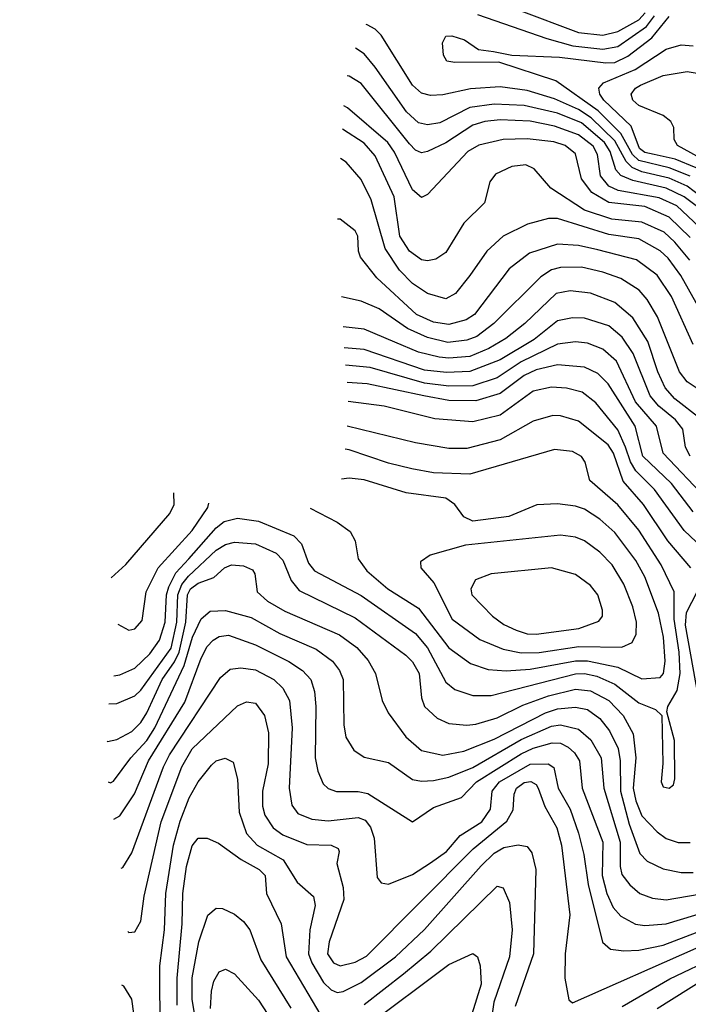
# Model space of a CAD drawing. Extents: x 997026 to 1115308, y 536381 to 619039.
# Tile 156 of 256: x 1013144 to 1015358, y 588598 to 591862. Entities that reach past the tile are written whole.
import ezdxf

# ---------------------------------------------------------------- set-up
doc = ezdxf.new("R2010")
doc.units = 0

msp = doc.modelspace()

# ---------------------------------------------------------------- linework, layer by layer
at = {"layer": '0CON20XD'}
for points in [[(1014795.4, 591895.4), (1014995, 591820), (1015075, 591810.5), (1015125, 591823.6), (1015195, 591862.1), (1015215.5, 591884.5)], [(1015365, 591343), (1015295, 591371.2), (1015195, 591395.1), (1015173.5, 591415), (1015134.8, 591484.8), (1015059.6, 591559.6), (1014919.2, 591659.2), (1014731.3, 591721.3), (1014585, 591720), (1014558.8, 591725), (1014548, 591745), (1014544.2, 591785), (1014555, 591808), (1014575, 591808.6), (1014616.7, 591795), (1014663, 591763), (1014713.6, 591756.4), (1014774.4, 591744.4), (1014931.5, 591738.5), (1015085, 591719.1), (1015115, 591720.8), (1015158.4, 591741.6), (1015237.6, 591802.4), (1015295, 591872.5)], [(1014659.9, 591879.9), (1014889.8, 591799.8), (1014976, 591776), (1015075, 591764), (1015125, 591772.9), (1015220.5, 591839.5), (1015246.7, 591875)], [(1015401.5, 591275), (1015355, 591309.8), (1015295, 591336.7), (1015205, 591357.4), (1015172.3, 591372.3), (1015152.3, 591392.3), (1015115, 591461), (1015037, 591537), (1014995, 591564.5), (1014915, 591599.8), (1014825, 591627), (1014735, 591639.2), (1014636.9, 591633.1), (1014545, 591612.9), (1014505, 591611.4), (1014475, 591618.2), (1014445, 591645.4), (1014340.9, 591810.9), (1014321.1, 591831.1), (1014295.2, 591845.2), (1014290.9, 591846.8)], [(1015385, 591244.6), (1015345.2, 591275), (1015285, 591303.8), (1015175, 591329.4), (1015135, 591346.2), (1015118.4, 591365), (1015100.1, 591425), (1015080.5, 591455), (1015005, 591519.8), (1014925, 591552.5), (1014815, 591577.6), (1014715, 591581.8), (1014635, 591570.7), (1014535, 591520), (1014495, 591513.9), (1014465, 591520.5), (1014425, 591556.2), (1014321.7, 591705), (1014285, 591749.3), (1014255.6, 591767.5)], [(1015385, 591370.7), (1015315, 591400.1), (1015245, 591415.7), (1015215, 591422.3), (1015196.5, 591435), (1015169.1, 591509.1), (1015078.5, 591595), (1015065.6, 591615), (1015061.9, 591635), (1015077.5, 591652.5), (1015182.4, 591697.6), (1015285, 591764.8), (1015335, 591779.3), (1015375, 591775.2)], [(1015420.7, 591390.7), (1015323.2, 591445), (1015311.5, 591465), (1015310.4, 591505), (1015300.9, 591525), (1015275, 591544.1), (1015195, 591578.2), (1015174.7, 591595), (1015169.3, 591615), (1015184, 591635), (1015200, 591645), (1015275, 591677.2), (1015355, 591690.8), (1015395, 591683.4)], [(1015394, 591175), (1015320.6, 591245), (1015261.9, 591271.9), (1015126.4, 591296.4), (1015095, 591310.6), (1015068.1, 591345), (1015057.2, 591415), (1015043.2, 591443.2), (1014995, 591480.1), (1014915, 591509.6), (1014835, 591526.2), (1014735, 591530.7), (1014685, 591524.8), (1014645, 591512.8), (1014555, 591453.6), (1014495, 591424.7), (1014475, 591420.9), (1014455, 591430), (1014435, 591450.2), (1014275, 591651.2), (1014235, 591674.7), (1014228.4, 591676.2)], [(1015365, 591140.2), (1015295, 591207.8), (1015215, 591242.5), (1015095, 591255.7), (1015039.1, 591289.1), (1015005.2, 591335), (1014985, 591417.8), (1014950.8, 591445), (1014912.8, 591457.2), (1014825, 591467.1), (1014745, 591464.8), (1014665, 591446), (1014628.2, 591425), (1014495, 591282.9), (1014475, 591272.7), (1014445, 591297.9), (1014385, 591422.8), (1014363, 591455), (1014229.5, 591569.5), (1014217.7, 591576.5)], [(1015363.3, 591065), (1015314.1, 591125), (1015278, 591158), (1015205, 591191.5), (1015105, 591201.4), (1015015, 591230.6), (1014903.2, 591303.2), (1014848.1, 591368.1), (1014820.6, 591380.6), (1014774, 591375), (1014719.8, 591350.2), (1014700.6, 591325), (1014683.1, 591255), (1014615, 591187.1), (1014555, 591090.5), (1014522, 591068), (1014495, 591062.5), (1014475, 591065.8), (1014435, 591094.7), (1014402.5, 591145), (1014383.8, 591275), (1014320.7, 591410.7), (1014285, 591453), (1014212.5, 591498.8)], [(1015420, 590860), (1015333.9, 591013.9), (1015291.4, 591071.4), (1015265, 591096.3), (1015195, 591135.5), (1015095, 591149.9), (1014925, 591202.8), (1014895, 591203.3), (1014826.1, 591183.9), (1014745.2, 591144.8), (1014691.6, 591095), (1014635, 591013.6), (1014587.5, 590955), (1014555, 590936.5), (1014495, 590954.2), (1014445, 590987.3), (1014402.2, 591032.2), (1014353.9, 591103.9), (1014307.7, 591265), (1014275, 591332.5), (1014225, 591389.6), (1014206.3, 591401.5)], [(1015375, 590785.5), (1015303.2, 590945), (1015254.9, 591014.9), (1015186.5, 591066.6), (1015059.2, 591099.2), (1014995, 591113.1), (1014925, 591118.5), (1014832, 591088), (1014765, 591036.1), (1014650.8, 590885), (1014622.6, 590867.4), (1014565, 590851.2), (1014515, 590859.6), (1014458.6, 590885), (1014326.7, 591006.7), (1014272.7, 591075), (1014265.5, 591095), (1014263.3, 591145), (1014255, 591162.5), (1014205, 591200.5), (1014196.8, 591200.8)], [(1015395, 590634.8), (1015355, 590662.1), (1015329, 590695), (1015256.9, 590876.9), (1015221.9, 590935), (1015195.7, 590965.7), (1015135, 591003.9), (1015075, 591025.6), (1015005, 591041.7), (1014935, 591041), (1014905, 591032.4), (1014869.9, 591010.1), (1014714.7, 590855.3), (1014657.7, 590812.3), (1014625, 590799.2), (1014561.8, 590791.8), (1014495, 590808.9), (1014428.1, 590838.1), (1014335, 590903.3), (1014275, 590928.9), (1014209.8, 590943)], [(1015398.7, 590538.7), (1015313.4, 590605), (1015281.8, 590641.8), (1015257.5, 590695), (1015224.8, 590795), (1015175, 590873.5), (1015115.1, 590925.1), (1015035, 590956), (1014967, 590963), (1014920.9, 590955), (1014816.8, 590855), (1014753.8, 590805), (1014698.1, 590771.9), (1014635, 590745.9), (1014565, 590740.1), (1014533.6, 590743.6), (1014465, 590760.1), (1014386.4, 590793.6), (1014285, 590836.3), (1014214.7, 590844.4)], [(1015364.8, 590415), (1015349.1, 590445), (1015340, 590505), (1015315.9, 590535.9), (1015260.5, 590580.5), (1015231.6, 590615), (1015176.2, 590755), (1015139.4, 590809.4), (1015095, 590846.9), (1015015, 590872.8), (1014975, 590873.6), (1014925, 590864), (1014848.1, 590801.9), (1014734.8, 590735), (1014635, 590695.9), (1014557, 590693), (1014485, 590700.2), (1014285, 590768.8), (1014218.2, 590774.6)], [(1015418.1, 590275), (1015275.2, 590425), (1015252.6, 590515), (1015183.5, 590595), (1015120.5, 590730.5), (1015075, 590770.2), (1015025, 590789.8), (1014985, 590794.4), (1014925, 590787), (1014805, 590728.4), (1014725, 590674.9), (1014645, 590648.8), (1014565, 590647.2), (1014485, 590656.9), (1014305, 590709.6), (1014223.4, 590716.9)], [(1015375, 590230.2), (1015302.3, 590325), (1015207.7, 590415), (1015182.6, 590515), (1015093.4, 590655), (1015059.1, 590689.1), (1015015, 590710.6), (1014925, 590717.6), (1014855, 590701.1), (1014815, 590682.4), (1014735, 590622.4), (1014655, 590598.7), (1014565, 590599.9), (1014482.2, 590615), (1014295, 590655.4), (1014228.5, 590659.6)], [(1015385, 590131.6), (1015345, 590169), (1015246.7, 590305), (1015185, 590366.7), (1015166.7, 590396.7), (1015150.9, 590445), (1015125, 590502.7), (1015052, 590592), (1015006.9, 590626.9), (1014955, 590640.8), (1014905, 590644), (1014845, 590630.8), (1014735, 590551.6), (1014645, 590528.5), (1014518.4, 590538.4), (1014350.7, 590580.7), (1014232, 590596.5)], [(1015367.1, 590045), (1015290.4, 590135), (1015210.6, 590255), (1015142.6, 590332.6), (1015110.2, 590425), (1015092.9, 590452.9), (1014995, 590531.4), (1014935, 590549.4), (1014909.9, 590550.1), (1014845, 590531.2), (1014735, 590469.4), (1014625, 590440.2), (1014565, 590441.1), (1014455, 590459.5), (1014228.1, 590514.7)], [(1013455.8, 589687.4), (1013475, 589689.8), (1013525, 589712.4), (1013575, 589759.4), (1013607.2, 589805), (1013625.9, 589865), (1013630.1, 589955), (1013637.5, 589982.5), (1013661.4, 590028.6), (1013704.4, 590075), (1013795, 590177.5), (1013821.3, 590198.7), (1013865, 590209.1), (1013935, 590200), (1014051.6, 590151.6), (1014077.5, 590125), (1014100.7, 590060.7), (1014120.4, 590035), (1014275, 589953.4), (1014455, 589827.4), (1014495, 589780), (1014555, 589665.4), (1014585, 589641.2), (1014645, 589621.2), (1014705, 589622), (1014985, 589693.5), (1015015, 589694.4), (1015055, 589685.6), (1015115, 589659), (1015195, 589597.5), (1015250, 589575), (1015271.2, 589555), (1015273.9, 589396.1), (1015268.9, 589335), (1015275, 589319.2), (1015295, 589314.4), (1015309.2, 589325), (1015314.3, 589345), (1015313, 589473), (1015287.3, 589567.3), (1015291.1, 589585), (1015321.2, 589638.8), (1015331.8, 589695), (1015328, 589765), (1015311.4, 589875), (1015312, 589965), (1015268.5, 590055), (1015195, 590169.5), (1015125, 590253.8), (1015032.1, 590335), (1015016.5, 590395), (1015005, 590414.2), (1014975, 590430.9), (1014915, 590437.5), (1014635, 590355.2), (1014515, 590359.8), (1014442.7, 590372.7), (1014365, 590391.5), (1014235, 590436), (1014222.2, 590438)], [(1014105.9, 590243), (1014195, 590196), (1014238.2, 590165), (1014255.4, 590135), (1014265.4, 590075), (1014293.4, 590035), (1014363.3, 589975), (1014465, 589910.7), (1014565, 589779.8), (1014637.3, 589727.3), (1014695, 589708.3), (1014755, 589703.8), (1014835, 589709.3), (1014985, 589736.4), (1015025, 589736.8), (1015125.3, 589715.3), (1015205, 589676.7), (1015265, 589681.8), (1015276.1, 589695), (1015282.2, 589735), (1015276.2, 589815), (1015259.7, 589895), (1015215, 590014.6), (1015185, 590069.1), (1015115, 590162.6), (1015065, 590206.2), (1015015, 590239.5), (1014985, 590249.8), (1014925, 590256.6), (1014856.2, 590253.8), (1014764.2, 590215), (1014645, 590199.5), (1014615, 590213.8), (1014585, 590255.3), (1014555, 590276), (1014423.9, 590293.9), (1014285, 590336.2), (1014235, 590341.8), (1014210.1, 590339.2)], [(1013446.6, 590011.5), (1013495, 590055.5), (1013641.2, 590225), (1013655.4, 590255), (1013654.3, 590294.1)], [(1013469, 589858.7), (1013505, 589838.1), (1013525, 589842.2), (1013549.1, 589870.9), (1013563, 589965), (1013602.7, 590045), (1013715, 590168.6), (1013767.2, 590245), (1013770.2, 590259.7)], [(1014805, 589763.4), (1014865, 589764.4), (1014996.1, 589783.9), (1015138.3, 589781.7), (1015172.9, 589797.1), (1015185.3, 589824.7), (1015186.6, 589865), (1015174.7, 589915.3), (1015145, 589990.4), (1015106.8, 590055), (1015065, 590097.1), (1015015, 590134.7), (1014985, 590147.1), (1014935, 590153.2), (1014620.4, 590119.6), (1014503.3, 590086.7), (1014471.2, 590065), (1014472, 590045), (1014515.2, 589995.2), (1014575.9, 589875), (1014667.9, 589807.9), (1014744.9, 589774.9), (1014805, 589763.4)], [(1013438.8, 589594.5), (1013465, 589594.7), (1013525, 589620.2), (1013545, 589639.3), (1013645, 589779.1), (1013664, 589865), (1013667.5, 589955), (1013680.8, 589989.2), (1013702.8, 590017.2), (1013795, 590103.9), (1013825, 590122.8), (1013855, 590130.5), (1013925, 590124.8), (1013993.8, 590093.8), (1014015, 590070.7), (1014043.2, 590003.2), (1014069.8, 589969.8), (1014255, 589878.7), (1014422.7, 589755), (1014445, 589732.9), (1014466.5, 589695), (1014474.2, 589614.2), (1014484.6, 589585), (1014527, 589547), (1014565, 589529.1), (1014625, 589523.3), (1014655, 589526.6), (1014725, 589547.9), (1014810.8, 589589.2), (1014895, 589621.1), (1014985, 589642.3), (1015035, 589636.9), (1015095.3, 589605.3), (1015143.2, 589555), (1015175.5, 589495), (1015184.6, 589414.6), (1015175.8, 589315), (1015185, 589272.9), (1015205, 589223.2), (1015255, 589170), (1015285, 589147.3), (1015325, 589134.1), (1015365, 589134.6)], [(1013433.2, 589470.5), (1013435, 589469.6), (1013465, 589475.9), (1013515, 589502.5), (1013545, 589531.9), (1013565, 589564.1), (1013615.9, 589675), (1013656.8, 589733.2), (1013671.7, 589765), (1013694.6, 589865), (1013700.1, 589955), (1013709.9, 589975), (1013735, 589993.6), (1013787, 590013), (1013822.1, 590045), (1013845, 590054.7), (1013885, 590052), (1013915, 590037.8), (1013922.5, 590025), (1013930.8, 589965), (1013965, 589934.8), (1014021.6, 589901.6), (1014202.7, 589822.7), (1014260.8, 589780.8), (1014297.6, 589737.6), (1014322.5, 589695), (1014344.6, 589605), (1014364.3, 589564.3), (1014422.7, 589485), (1014475, 589439.1), (1014545, 589423.8), (1014615, 589437.5), (1014715, 589476.9), (1014885.3, 589564.7), (1014925, 589577.2), (1014985, 589583.5), (1015025, 589574.8), (1015065, 589545.7), (1015097.2, 589505), (1015125.6, 589445.6), (1015133.2, 589405), (1015134.2, 589305), (1015162.4, 589195), (1015197.7, 589097.7), (1015222.6, 589072.6), (1015275, 589047.4), (1015334.8, 589034.8), (1015375, 589034.8)], [(1014855, 589824.5), (1014995.7, 589844.3), (1015062, 589868), (1015073.8, 589885), (1015073.8, 589905), (1015058.7, 589955), (1015035, 589986.9), (1014985, 590022.5), (1014905, 590044.7), (1014705, 590025.4), (1014653.1, 590005), (1014638.2, 589975), (1014641.1, 589955), (1014710.4, 589885), (1014747.5, 589857.5), (1014788, 589838), (1014825, 589826), (1014855, 589824.5)], [(1015392.4, 589615), (1015349.1, 589855), (1015352.7, 589897.3), (1015388.3, 589965)], [(1013436.8, 589335), (1013445, 589332.7), (1013455, 589337.3), (1013512, 589415), (1013565, 589472.6), (1013591.9, 589515), (1013688.7, 589721.3), (1013716.2, 589815), (1013745, 589876.2), (1013775, 589901.6), (1013825, 589903.6), (1013910.1, 589880.1), (1014005, 589826.8), (1014125.4, 589775.4), (1014180, 589735), (1014202.9, 589705), (1014215.3, 589675), (1014217.5, 589525), (1014224.1, 589484.1), (1014250.4, 589440.4), (1014285, 589417.1), (1014365, 589400), (1014445, 589343.1), (1014475, 589337.3), (1014515, 589339.8), (1014565, 589350.7), (1014645, 589382.7), (1014805, 589475.4), (1014905, 589520), (1014935, 589524.3), (1014995, 589510.6), (1015035.1, 589475.1), (1015070.2, 589415), (1015078.7, 589315), (1015133.1, 589135), (1015132.5, 589055), (1015138.6, 589028.6), (1015164.5, 588994.5), (1015197.8, 588965), (1015240.3, 588950.3), (1015285, 588944.3), (1015395, 588963)], [(1013455.6, 589211.3), (1013475, 589222.3), (1013524.1, 589295.9), (1013570.9, 589405), (1013690.3, 589599.7), (1013744.5, 589745), (1013765, 589784.7), (1013784.7, 589805), (1013805, 589817), (1013835, 589821.9), (1013925, 589789.4), (1014035, 589734.4), (1014080, 589705), (1014108.1, 589675), (1014120, 589635), (1014124.8, 589585), (1014123, 589415), (1014131, 589371), (1014149.4, 589329.4), (1014165, 589313.9), (1014193.4, 589303.4), (1014265, 589303.5), (1014297, 589297), (1014445, 589203.3), (1014515, 589250.5), (1014606.8, 589283.2), (1014657.2, 589335), (1014805, 589428.2), (1014845, 589447), (1014907.5, 589465), (1014935, 589463.5), (1014960.1, 589450.1), (1014981.6, 589431.6), (1014998.4, 589405), (1015007.4, 589315), (1015075.2, 589135), (1015072.9, 589025), (1015088.9, 588965), (1015109.4, 588919.4), (1015135, 588890.3), (1015184.1, 588864.1), (1015215, 588859.1), (1015285, 588864.5), (1015475, 588922.7)], [(1013480.2, 589049.8), (1013485, 589051.8), (1013515, 589100.6), (1013619.7, 589385), (1013640.4, 589425), (1013809, 589681), (1013841.3, 589708.7), (1013876.5, 589713.5), (1013925, 589706.6), (1013985.4, 589675), (1014015.8, 589645.8), (1014037, 589605), (1014046.6, 589515), (1014036.2, 589315), (1014045, 589258), (1014065, 589230.9), (1014111.8, 589211.8), (1014165, 589205.9), (1014265, 589216.7), (1014288.1, 589208.1), (1014305.6, 589185.6), (1014318.2, 589148.2), (1014327.9, 589017.9), (1014340.9, 589000.9), (1014365, 588996.5), (1014445, 589028.2), (1014505, 589066.5), (1014557.6, 589105), (1014602.6, 589157.4), (1014675, 589203.3), (1014703, 589245), (1014708.8, 589305), (1014733.3, 589335), (1014835, 589394.3), (1014894.8, 589394.8), (1014913, 589383), (1014927.5, 589315), (1014967.2, 589245), (1014995.2, 589165), (1015012.8, 589095), (1015026.8, 588995), (1015073.8, 588803.8), (1015100.5, 588780.5), (1015145, 588774.7), (1015195, 588777.2), (1015275, 588794.5), (1015575, 588909.1)], [(1013502.5, 588839), (1013505, 588836.2), (1013525, 588838), (1013545, 588873.3), (1013556.4, 588956.4), (1013612.5, 589202.5), (1013681, 589385), (1013715.6, 589445), (1013865, 589586.9), (1013895, 589600.7), (1013925, 589596), (1013955, 589555.6), (1013967.8, 589497.8), (1013966.8, 589395), (1013948.4, 589305), (1013948.4, 589255), (1013955.6, 589225), (1013983, 589183), (1014015, 589160.2), (1014095, 589127.5), (1014175, 589125.3), (1014199.2, 589115), (1014202.5, 589105), (1014194.4, 589064.4), (1014215.2, 588985), (1014217.2, 588945), (1014168.4, 588805), (1014163.3, 588765), (1014183.1, 588735), (1014205, 588725.7), (1014255, 588737.6), (1014292.8, 588757.2), (1014646.3, 589113.7), (1014757.5, 589205), (1014777.8, 589242.2), (1014781.9, 589295), (1014789.8, 589315), (1014815, 589333.1), (1014836.4, 589336.4), (1014855, 589326.1), (1014861.7, 589315), (1014883.6, 589253.6), (1014923, 589183), (1014938.6, 589125), (1014965.8, 588895), (1014950.7, 588765), (1014950, 588685), (1014962.5, 588612.5), (1014975, 588603.3), (1015385, 588784.1)], [(1013608.8, 588495), (1013607.4, 588725), (1013623.2, 588845), (1013627.4, 588965), (1013652.8, 589125), (1013674.8, 589205), (1013705, 589282.9), (1013735, 589335.5), (1013778.9, 589391.1), (1013795, 589405.4), (1013824.5, 589414.5), (1013851.2, 589401.2), (1013864.8, 589344.8), (1013870.4, 589235), (1013895, 589163.8), (1013930.3, 589125), (1014016.6, 589076.6), (1014062.4, 589002.4), (1014117.3, 588955), (1014122.5, 588925), (1014104.8, 588845), (1014100.3, 588765), (1014111.3, 588735), (1014150.6, 588670.6), (1014175, 588646.2), (1014195, 588637.5), (1014215, 588640.4), (1014275, 588670.4), (1014388.1, 588755), (1014485, 588846.2), (1014672.8, 589057.2), (1014715, 589098.7), (1014747.8, 589117.8), (1014795, 589126.8), (1014825, 589121.4), (1014839.9, 589099.9), (1014853.1, 589045), (1014845.2, 588765), (1014785, 588590.8)], [(1013665.6, 588595.6), (1013665.4, 588684.6), (1013681.6, 588865), (1013683.8, 588965), (1013696.3, 589055), (1013715, 589123.5), (1013735, 589149.1), (1013765, 589149.1), (1013802, 589132), (1013877.9, 589077.9), (1013937.3, 589045), (1013957.1, 589025), (1013961.2, 588965), (1014009.7, 588865), (1014026.5, 588755), (1014140.9, 588560.9)], [(1014285, 588596.8), (1014415, 588698.9), (1014505.4, 588774.6), (1014725, 588989.1), (1014745, 588984.4), (1014765.9, 588935.9), (1014774.5, 588844.5), (1014766.2, 588755), (1014714.2, 588605), (1014697.9, 588487.9)], [(1013734.6, 588495), (1013714.9, 588615.1), (1013715, 588686.2), (1013737.1, 588805), (1013766.9, 588893.1), (1013795, 588916.7), (1013815, 588915.5), (1013855, 588896.7), (1013885, 588872.1), (1013906.1, 588845), (1013942, 588745), (1014042, 588585)], [(1014288.3, 588521.7), (1014565, 588729.8), (1014645, 588766.4), (1014660, 588755), (1014669.5, 588725), (1014671.8, 588665), (1014626.5, 588515)], [(1015139.6, 588590.4), (1015297.5, 588682.5), (1015455, 588758)], [(1013775.5, 588584.5), (1013779, 588641), (1013786.8, 588675), (1013805, 588705.5), (1013825, 588714.5), (1013855, 588699.1), (1013935, 588612), (1013997.1, 588517.1)], [(1015255.6, 588584.4), (1015415.7, 588684.3)], [(1013143.8, 588210.7), (1013145, 588209.3), (1013165, 588204.2), (1013195, 588217.6), (1013269.5, 588270.5), (1013405, 588333.2), (1013465.7, 588375), (1013496.5, 588405), (1013522.2, 588475), (1013527.4, 588527.4), (1013515.3, 588615.3), (1013488.5, 588658.5), (1013482.1, 588660.9)]]:
    msp.add_lwpolyline(points, dxfattribs=at)

doc.saveas('drawing.dxf')
